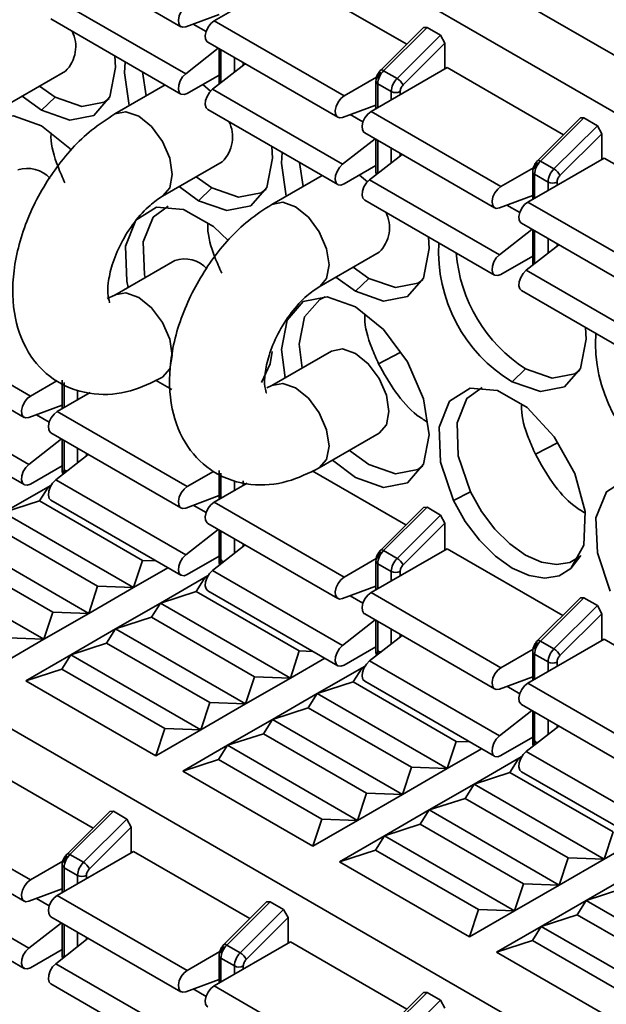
# Model space of a CAD drawing. Header units: millimetres. Extents: x 0 to 420, y 0 to 297.
# Tile 66 of 119: x 277.84 to 282.47, y 121.31 to 129.08. Entities that reach past the tile are written whole.
import ezdxf

# ---------------------------------------------------------------- set-up
doc = ezdxf.new("R2010")
doc.units = ezdxf.units.MM

msp = doc.modelspace()

# ---------------------------------------------------------------- linework, layer by layer
at = {"color": 7, "linetype": 'Continuous', "lineweight": 35}
for p, q in [((273.5455, 133.5367), (286.0636, 126.3102)), ((278.0917, 129.6129), (279.117, 129.021)), ((279.9802, 129.4138), (279.3791, 129.0668)), ((279.9802, 129.4138), (280.8986, 128.8836)), ((282.6318, 128.7403), (281.6065, 129.3322)), ((279.1546, 128.6501), (278.1293, 129.242)), ((278.0917, 129.0822), (279.117, 128.4903)), ((279.4175, 129.1179), (279.1546, 129.0201)), ((279.3791, 129.0668), (280.4044, 128.4749)), ((281.0306, 129.0153), (280.6929, 128.6784)), ((281.0585, 129.016), (280.7161, 128.6744)), ((281.0306, 129.0153), (281.0585, 129.016)), ((281.0585, 129.016), (281.1646, 128.9547)), ((279.3291, 128.8986), (280.3544, 128.3067)), ((281.1646, 128.9547), (280.8222, 128.6132)), ((281.1646, 128.9547), (281.1999, 128.8909)), ((279.1546, 128.6501), (279.4114, 128.8511)), ((279.4175, 128.8475), (279.4175, 128.5934)), ((280.8696, 128.5614), (281.1999, 128.8909)), ((281.1999, 128.8909), (281.1999, 128.6892)), ((277.7337, 128.398), (278.2054, 128.6704)), ((278.8142, 128.6651), (278.8433, 128.4759)), ((279.3668, 128.5277), (279.6235, 128.7286)), ((281.2176, 128.6994), (280.6166, 128.3525)), ((280.7161, 128.6744), (280.8222, 128.6132)), ((281.2176, 128.6994), (282.136, 128.1692)), ((279.4175, 128.6398), (279.167, 128.4952)), ((280.4044, 128.4749), (280.6607, 128.6229)), ((280.6549, 128.5912), (280.6549, 128.3746)), ((278.0004, 128.552), (278.124, 128.4644)), ((278.9926, 128.5621), (278.5961, 128.3332)), ((279.3501, 128.5121), (279.2886, 128.5654)), ((279.3668, 128.5277), (280.3921, 127.9358)), ((280.6696, 128.5708), (280.7757, 128.5096)), ((278.0179, 128.3623), (277.8652, 128.474)), ((278.124, 128.4644), (278.0179, 128.3623)), ((279.3291, 128.3678), (280.3544, 127.7759)), ((280.6549, 128.4035), (280.3921, 128.3057)), ((280.6166, 128.3525), (281.6419, 127.7606)), ((282.2681, 128.301), (281.9303, 127.9641)), ((282.2959, 128.3016), (281.9536, 127.9601)), ((282.2681, 128.301), (282.2959, 128.3016)), ((282.2959, 128.3016), (282.402, 128.2404)), ((282.402, 128.2404), (282.0596, 127.8988)), ((282.402, 128.2404), (282.4374, 128.1765)), ((280.3921, 127.9358), (280.6488, 128.1367)), ((280.5666, 128.1842), (281.5919, 127.5923)), ((280.6549, 128.1332), (280.6549, 127.879)), ((282.1071, 127.847), (282.4374, 128.1765)), ((282.4374, 128.1765), (282.4374, 127.9749)), ((280.6042, 127.8133), (280.861, 128.0142)), ((282.455, 127.9851), (281.854, 127.6381)), ((282.455, 127.9851), (283.3734, 127.4549)), ((278.9711, 127.6837), (279.4429, 127.956)), ((280.0517, 127.9507), (280.0807, 127.7615)), ((280.6549, 127.9255), (280.4044, 127.7809)), ((281.6419, 127.7606), (281.8981, 127.9085)), ((281.9536, 127.9601), (282.0596, 127.8988)), ((279.2379, 127.8377), (279.3614, 127.75)), ((280.23, 127.8477), (279.8336, 127.6188)), ((280.5875, 127.7977), (280.526, 127.851)), ((281.6295, 127.2214), (280.6042, 127.8133)), ((281.8924, 127.8769), (281.8924, 127.6603)), ((281.907, 127.8565), (282.0131, 127.7952)), ((279.2554, 127.648), (279.1027, 127.7596)), ((279.3614, 127.75), (279.2554, 127.648)), ((282.0131, 127.7952), (282.0131, 127.7299)), ((282.0838, 127.7708), (282.0838, 127.7952)), ((280.5666, 127.6534), (281.5919, 127.0616)), ((281.8924, 127.6892), (281.6295, 127.5914)), ((281.854, 127.6381), (282.8793, 127.0462)), ((281.6295, 127.2214), (281.8863, 127.4223)), ((281.804, 127.4698), (282.8293, 126.8779)), ((281.8924, 127.4188), (281.8924, 127.1647)), ((282.0131, 127.3491), (282.0131, 127.2331)), ((281.8416, 127.0989), (282.0984, 127.2999)), ((282.0838, 127.2885), (282.0838, 127.3083)), ((280.2085, 126.9693), (280.6803, 127.2416)), ((281.8924, 127.2111), (281.6419, 127.0665)), ((279.0679, 127.1766), (278.5961, 126.9042)), ((280.4753, 127.1233), (280.5989, 127.0357)), ((280.4928, 126.9336), (280.3401, 127.0452)), ((280.4928, 126.9336), (280.5989, 127.0357)), ((282.8669, 126.5071), (281.8416, 127.0989)), ((278.5961, 126.9042), (278.5356, 126.8763)), ((281.804, 126.9391), (282.8293, 126.3472)), ((276.9042, 126.6986), (277.9296, 126.1067)), ((276.8543, 126.5304), (277.8796, 125.9385)), ((280.3053, 126.4622), (279.8336, 126.1899)), ((280.8471, 126.451), (280.676, 126.362)), ((281.8363, 126.3213), (281.7303, 126.2192)), ((277.9296, 126.1067), (278.1369, 126.2264)), ((278.1801, 126.2331), (278.1801, 126.0064)), ((278.9156, 126.2314), (279.044, 126.1573)), ((279.8336, 126.1899), (279.795, 126.1721)), ((277.9172, 125.5676), (276.8919, 126.1595)), ((278.4014, 126.1342), (278.1417, 125.9843)), ((277.9172, 125.9375), (278.1801, 126.0353)), ((276.8543, 125.9996), (277.8796, 125.4077)), ((278.1417, 125.9843), (279.167, 125.3924)), ((273.5455, 125.9225), (286.0636, 118.6959)), ((278.0917, 125.816), (279.117, 125.2241)), ((280.2085, 125.5404), (280.6803, 125.8127)), ((278.174, 125.7685), (277.9172, 125.5676)), ((278.1801, 125.765), (278.1801, 125.5208)), ((282.0872, 125.7381), (281.9135, 125.6476)), ((278.3861, 125.646), (278.1293, 125.4451)), ((280.4472, 125.6781), (280.5989, 125.5659)), ((278.1801, 125.5573), (277.9296, 125.4127)), ((278.177, 125.5555), (278.1801, 125.5537)), ((280.4928, 125.4638), (280.3128, 125.6006)), ((279.3743, 125.512), (279.167, 125.3924)), ((279.4175, 125.5187), (279.4175, 125.2921)), ((280.1531, 125.5171), (280.8922, 125.0904)), ((278.071, 125.3918), (278.0945, 125.4054)), ((279.1546, 124.8532), (278.1293, 125.4451)), ((279.6389, 125.4199), (279.3791, 125.2699)), ((277.7174, 125.1877), (278.071, 125.3918)), ((278.0003, 125.2796), (278.071, 125.3918)), ((278.071, 125.3918), (278.0902, 125.398)), ((278.071, 125.3918), (278.0835, 125.3846)), ((279.1546, 125.2232), (279.4175, 125.321)), ((281.4008, 125.3516), (281.2666, 125.2819)), ((277.7174, 125.1877), (278.0003, 125.2796)), ((278.0003, 125.2796), (278.8134, 124.8101)), ((278.0917, 125.2852), (279.117, 124.6934)), ((279.3791, 125.2699), (280.4044, 124.678)), ((277.7174, 125.1877), (278.7427, 124.5958)), ((281.0306, 125.2285), (280.6929, 124.8916)), ((281.0585, 125.2291), (280.7161, 124.8875)), ((281.1646, 125.1679), (280.8222, 124.8263)), ((281.0306, 125.2285), (281.0585, 125.2291)), ((281.0585, 125.2291), (281.1646, 125.1679)), ((281.1646, 125.1679), (281.1999, 125.104)), ((279.3291, 125.1016), (280.3544, 124.5097)), ((280.8696, 124.7745), (281.1999, 125.104)), ((281.1999, 125.104), (281.1999, 124.8923)), ((277.6467, 125.0755), (278.4599, 124.606)), ((279.4114, 125.0541), (279.1546, 124.8532)), ((279.4175, 125.0506), (279.4175, 124.8065)), ((277.3639, 124.9836), (278.3892, 124.3917)), ((277.2932, 124.8714), (278.1063, 124.4019)), ((279.6235, 124.9317), (279.3668, 124.7307)), ((281.2176, 124.9025), (280.6166, 124.5555)), ((280.7161, 124.8875), (280.8222, 124.8263)), ((281.2176, 124.9025), (282.1296, 124.376)), ((278.0356, 124.1876), (277.0103, 124.7795)), ((278.8134, 124.8101), (278.7427, 124.5958)), ((278.9215, 124.8062), (278.8134, 124.8101)), ((279.167, 124.6983), (279.4175, 124.8429)), ((279.4144, 124.8411), (279.4175, 124.8394)), ((280.4044, 124.678), (280.6573, 124.824)), ((280.6549, 124.8044), (280.6549, 124.5777)), ((280.6696, 124.7839), (280.7757, 124.7227)), ((282.2718, 124.8488), (282.1939, 124.7466)), ((279.0143, 124.7526), (278.7427, 124.5958)), ((280.3921, 124.1389), (279.3668, 124.7307)), ((278.9549, 124.4733), (279.3084, 124.6774)), ((279.2377, 124.5652), (279.3084, 124.6774)), ((279.3084, 124.6774), (279.3319, 124.691)), ((279.3084, 124.6774), (279.3276, 124.6837)), ((279.3084, 124.6774), (279.3209, 124.6702)), ((278.4599, 124.606), (278.3892, 124.3917)), ((278.7427, 124.5958), (278.3892, 124.3917)), ((278.7427, 124.5958), (278.4599, 124.606)), ((278.9549, 124.4733), (279.2377, 124.5652)), ((279.2377, 124.5652), (280.0509, 124.0958)), ((279.3291, 124.5709), (280.3544, 123.979)), ((280.3921, 124.5088), (280.6549, 124.6066)), ((280.6166, 124.5555), (281.6419, 123.9636)), ((278.6013, 124.2692), (278.9549, 124.4733)), ((278.8841, 124.3611), (278.9549, 124.4733)), ((278.9549, 124.4733), (279.9802, 123.8815)), ((282.2681, 124.5141), (281.9303, 124.1772)), ((282.2959, 124.5147), (281.9536, 124.1732)), ((282.2681, 124.5141), (282.2959, 124.5147)), ((282.2959, 124.5147), (282.402, 124.4535)), ((278.1063, 124.4019), (278.0356, 124.1876)), ((278.3892, 124.3917), (278.0356, 124.1876)), ((278.3892, 124.3917), (278.1063, 124.4019)), ((282.402, 124.4535), (282.0596, 124.1119)), ((282.1071, 124.0602), (282.4374, 124.3896)), ((282.402, 124.4535), (282.4374, 124.3896)), ((282.4374, 124.3896), (282.4374, 124.178)), ((278.6013, 124.2692), (278.8841, 124.3611)), ((278.8841, 124.3611), (279.6973, 123.8917)), ((280.6488, 124.3398), (280.3921, 124.1389)), ((280.5666, 124.3873), (281.5919, 123.7954)), ((280.6549, 124.3363), (280.6549, 124.0921)), ((278.2478, 124.0651), (278.6013, 124.2692)), ((278.5306, 124.157), (278.6013, 124.2692)), ((279.6266, 123.6773), (278.6013, 124.2692)), ((278.0356, 124.1876), (277.6821, 123.9835)), ((278.0356, 124.1876), (277.7528, 124.1978)), ((278.2478, 124.0651), (278.5306, 124.157)), ((279.3438, 123.6876), (278.5306, 124.157)), ((280.861, 124.2173), (280.6042, 124.0164)), ((282.455, 124.1882), (281.854, 123.8412)), ((281.9536, 124.1732), (282.0596, 124.1119)), ((282.455, 124.1882), (283.3671, 123.6617)), ((280.0509, 124.0958), (279.9802, 123.8815)), ((280.1589, 124.0919), (280.0509, 124.0958)), ((280.6549, 124.1286), (280.4044, 123.9839)), ((280.6519, 124.1268), (280.6549, 124.125)), ((281.6419, 123.9636), (281.8947, 124.1096)), ((281.8924, 124.09), (281.8924, 123.8633)), ((277.8942, 123.861), (278.2478, 124.0651)), ((278.177, 123.9529), (278.2478, 124.0651)), ((279.2731, 123.4732), (278.2478, 124.0651)), ((280.2518, 124.0383), (279.9802, 123.8815)), ((281.6295, 123.4245), (280.6042, 124.0164)), ((281.907, 124.0696), (282.0131, 124.0084)), ((282.0131, 124.0084), (282.0131, 123.933)), ((282.0838, 123.9739), (282.0838, 124.0084)), ((277.8942, 123.861), (278.177, 123.9529)), ((278.177, 123.9529), (278.9902, 123.4835)), ((280.1923, 123.759), (280.5458, 123.9631)), ((280.4751, 123.8508), (280.5458, 123.9631)), ((280.5458, 123.9631), (280.5693, 123.9767)), ((280.5458, 123.9631), (280.565, 123.9693)), ((280.5458, 123.9631), (280.5583, 123.9559)), ((278.9195, 123.2691), (277.8942, 123.861)), ((279.6973, 123.8917), (279.6266, 123.6773)), ((279.9802, 123.8815), (279.6266, 123.6773)), ((279.9802, 123.8815), (279.6973, 123.8917)), ((280.1923, 123.759), (280.4751, 123.8508)), ((280.4751, 123.8508), (281.2883, 123.3814)), ((280.5666, 123.8565), (281.5919, 123.2646)), ((281.6295, 123.7945), (281.8924, 123.8923)), ((281.854, 123.8412), (282.8793, 123.2493)), ((279.8387, 123.5549), (280.1923, 123.759)), ((280.1216, 123.6467), (280.1923, 123.759)), ((280.1923, 123.759), (281.2176, 123.1671)), ((279.3438, 123.6876), (279.2731, 123.4732)), ((279.6266, 123.6773), (279.2731, 123.4732)), ((279.6266, 123.6773), (279.3438, 123.6876)), ((279.8387, 123.5549), (280.1216, 123.6467)), ((280.1216, 123.6467), (280.9348, 123.1773)), ((281.8863, 123.6254), (281.6295, 123.4245)), ((281.804, 123.6729), (282.8293, 123.081)), ((281.8924, 123.6219), (281.8924, 123.3778)), ((279.4852, 123.3508), (279.8387, 123.5549)), ((279.768, 123.4426), (279.8387, 123.5549)), ((279.8387, 123.5549), (280.864, 122.963)), ((282.0131, 123.5522), (282.0131, 123.4362)), ((278.9902, 123.4835), (278.9195, 123.2691)), ((279.2731, 123.4732), (278.9195, 123.2691)), ((279.2731, 123.4732), (278.9902, 123.4835)), ((282.0984, 123.503), (281.8416, 123.302)), ((282.0838, 123.4915), (282.0838, 123.5114)), ((279.4852, 123.3508), (279.768, 123.4426)), ((279.768, 123.4426), (280.5812, 122.9732)), ((281.2883, 123.3814), (281.2176, 123.1671)), ((281.3963, 123.3775), (281.2883, 123.3814)), ((281.8924, 123.4142), (281.6419, 123.2696)), ((281.8893, 123.4124), (281.8924, 123.4106)), ((279.1316, 123.1467), (279.4852, 123.3508)), ((279.4145, 123.2385), (279.4852, 123.3508)), ((280.5105, 122.7589), (279.4852, 123.3508)), ((281.4892, 123.3239), (281.2176, 123.1671)), ((282.8669, 122.7101), (281.8416, 123.302)), ((277.5053, 123.2283), (278.4237, 122.6981)), ((279.1316, 123.1467), (279.4145, 123.2385)), ((279.4145, 123.2385), (280.2277, 122.7691)), ((281.4297, 123.0446), (281.7833, 123.2487)), ((281.7126, 123.1365), (281.7833, 123.2487)), ((281.7833, 123.2487), (281.8068, 123.2623)), ((281.7833, 123.2487), (281.8025, 123.255)), ((281.7833, 123.2487), (281.7958, 123.2415)), ((280.1569, 122.5548), (279.1316, 123.1467)), ((280.9348, 123.1773), (280.864, 122.963)), ((281.2176, 123.1671), (280.864, 122.963)), ((281.2176, 123.1671), (280.9348, 123.1773)), ((281.4297, 123.0446), (281.7126, 123.1365)), ((281.7126, 123.1365), (282.5257, 122.6671)), ((281.804, 123.1422), (282.8293, 122.5503)), ((281.0762, 122.8405), (281.4297, 123.0446)), ((281.359, 122.9324), (281.4297, 123.0446)), ((282.455, 122.4527), (281.4297, 123.0446)), ((280.5812, 122.9732), (280.5105, 122.7589)), ((280.864, 122.963), (280.5105, 122.7589)), ((280.864, 122.963), (280.5812, 122.9732)), ((281.0762, 122.8405), (281.359, 122.9324)), ((282.1722, 122.463), (281.359, 122.9324)), ((276.9042, 122.8813), (277.9296, 122.2894)), ((280.7226, 122.6364), (281.0762, 122.8405)), ((281.0055, 122.7283), (281.0762, 122.8405)), ((282.1015, 122.2486), (281.0762, 122.8405)), ((278.5558, 122.8298), (278.218, 122.4929)), ((278.5836, 122.8304), (278.2412, 122.4889)), ((278.3473, 122.4277), (278.6897, 122.7692)), ((278.5558, 122.8298), (278.5836, 122.8304)), ((278.5836, 122.8304), (278.6897, 122.7692)), ((278.6897, 122.7692), (278.7251, 122.7054)), ((280.2277, 122.7691), (280.1569, 122.5548)), ((280.5105, 122.7589), (280.1569, 122.5548)), ((280.5105, 122.7589), (280.2277, 122.7691)), ((276.8543, 122.713), (277.8796, 122.1211)), ((278.3948, 122.3759), (278.7251, 122.7054)), ((278.7251, 122.7054), (278.7251, 122.5037)), ((280.7226, 122.6364), (281.0055, 122.7283)), ((281.8186, 122.2588), (281.0055, 122.7283)), ((280.3691, 122.4323), (280.7226, 122.6364)), ((280.6519, 122.5242), (280.7226, 122.6364)), ((281.7479, 122.0445), (280.7226, 122.6364)), ((282.5257, 122.6671), (282.455, 122.4527)), ((282.7267, 122.6095), (282.455, 122.4527)), ((280.3691, 122.4323), (280.6519, 122.5242)), ((280.6519, 122.5242), (281.4651, 122.0547)), ((278.7427, 122.5139), (278.1417, 122.1669)), ((278.2412, 122.4889), (278.3473, 122.4277)), ((278.7427, 122.5139), (279.6611, 121.9837)), ((282.1722, 122.463), (282.1015, 122.2486)), ((282.455, 122.4527), (282.1015, 122.2486)), ((282.455, 122.4527), (282.1722, 122.463)), ((277.9296, 122.2894), (278.1858, 122.4373)), ((278.1801, 122.4057), (278.1801, 122.1891)), ((278.1947, 122.3853), (278.3008, 122.3241)), ((281.3944, 121.8404), (280.3691, 122.4323)), ((276.8919, 122.3421), (277.9172, 121.7502)), ((282.3136, 122.1262), (282.6672, 122.3303)), ((278.1801, 122.218), (277.9172, 122.1202)), ((281.8186, 122.2588), (281.7479, 122.0445)), ((282.1015, 122.2486), (281.7479, 122.0445)), ((282.1015, 122.2486), (281.8186, 122.2588)), ((282.3136, 122.1262), (282.5965, 122.218)), ((276.8543, 122.1823), (277.8796, 121.5904)), ((278.1417, 122.1669), (279.167, 121.575)), ((279.7932, 122.1155), (279.4555, 121.7785)), ((279.8211, 122.1161), (279.4787, 121.7745)), ((279.7932, 122.1155), (279.8211, 122.1161)), ((279.8211, 122.1161), (279.9271, 122.0549)), ((281.9601, 121.9221), (282.3136, 122.1262)), ((282.2429, 122.0139), (282.3136, 122.1262)), ((283.3389, 121.5343), (282.3136, 122.1262)), ((278.0917, 121.9987), (279.117, 121.4068)), ((279.9271, 122.0549), (279.5847, 121.7133)), ((279.6322, 121.6615), (279.9625, 121.991)), ((279.9271, 122.0549), (279.9625, 121.991)), ((279.9625, 121.991), (279.9625, 121.7893)), ((281.4651, 122.0547), (281.3944, 121.8404)), ((281.7479, 122.0445), (281.3944, 121.8404)), ((281.7479, 122.0445), (281.4651, 122.0547)), ((281.9601, 121.9221), (282.2429, 122.0139)), ((283.0561, 121.5445), (282.2429, 122.0139)), ((277.9172, 121.7502), (278.174, 121.9512)), ((278.1801, 121.9476), (278.1801, 121.6935)), ((281.6065, 121.718), (281.9601, 121.9221)), ((281.8894, 121.8098), (281.9601, 121.9221)), ((282.9854, 121.3302), (281.9601, 121.9221)), ((278.1293, 121.6278), (278.3861, 121.8287)), ((279.9802, 121.7995), (279.3791, 121.4526)), ((279.4787, 121.7745), (279.5847, 121.7133)), ((279.9802, 121.7995), (280.8986, 121.2694)), ((281.6065, 121.718), (281.8894, 121.8098)), ((281.8894, 121.8098), (282.7025, 121.3404)), ((278.1801, 121.74), (277.9296, 121.5953)), ((279.167, 121.575), (279.4233, 121.723)), ((279.4175, 121.6914), (279.4175, 121.4747)), ((279.4322, 121.6709), (279.5382, 121.6097)), ((282.6318, 121.1261), (281.6065, 121.718)), ((279.1546, 121.0359), (278.1293, 121.6278)), ((278.0917, 121.4679), (279.117, 120.876)), ((279.4175, 121.5037), (279.1546, 121.4058)), ((279.3791, 121.4526), (280.4044, 120.8607)), ((281.0306, 121.4011), (280.6929, 121.0642)), ((281.0585, 121.4017), (280.7161, 121.0602)), ((281.0306, 121.4011), (281.0585, 121.4017)), ((281.0585, 121.4017), (281.1646, 121.3405)), ((281.1646, 121.3405), (280.8222, 120.9989)), ((281.1646, 121.3405), (281.1999, 121.2766))]:
    msp.add_line(p, q, dxfattribs=at)
at = {"color": 8, "linetype": 'Continuous', "lineweight": 35}
for p, q in [((279.3155, 128.9839), (279.2143, 129.0423)), ((279.4322, 128.5788), (279.4322, 128.8391)), ((279.5382, 128.7778), (279.5382, 128.6618)), ((279.6089, 128.7172), (279.6089, 128.737)), ((280.6696, 128.3831), (280.6696, 128.5708)), ((280.7757, 128.5096), (280.7757, 128.4443)), ((280.8464, 128.4851), (280.8464, 128.5096)), ((280.5529, 128.2696), (280.4518, 128.3279)), ((280.6696, 127.8645), (280.6696, 128.1247)), ((280.7757, 128.0635), (280.7757, 127.9475)), ((280.8464, 128.0028), (280.8464, 128.0227)), ((281.907, 127.6687), (281.907, 127.8565)), ((281.7903, 127.5552), (281.6892, 127.6136)), ((281.907, 127.1501), (281.907, 127.4104)), ((278.1947, 126.0149), (278.1947, 126.2127)), ((278.3008, 126.1514), (278.3008, 126.0761)), ((278.078, 125.9014), (277.9769, 125.9598)), ((278.1947, 125.5004), (278.1947, 125.7565)), ((278.3008, 125.6953), (278.3008, 125.5793)), ((278.3715, 125.6346), (278.3715, 125.6545)), ((278.1978, 125.4987), (278.1947, 125.5004)), ((278.1948, 125.4964), (278.1947, 125.5004)), ((279.4322, 125.3005), (279.4322, 125.4983)), ((279.5382, 125.4371), (279.5382, 125.3617)), ((279.6089, 125.4026), (279.6089, 125.4371)), ((279.3155, 125.187), (279.2143, 125.2454)), ((279.4322, 124.7861), (279.4322, 125.0422)), ((279.5382, 124.9809), (279.5382, 124.8649)), ((279.6089, 124.9203), (279.6089, 124.9401)), ((279.4352, 124.7843), (279.4322, 124.7861)), ((279.4322, 124.782), (279.4322, 124.7861)), ((280.6696, 124.5862), (280.6696, 124.7839)), ((280.7757, 124.7227), (280.7757, 124.6474)), ((280.8464, 124.6882), (280.8464, 124.7227)), ((280.5529, 124.4727), (280.4518, 124.531)), ((280.6696, 124.0717), (280.6696, 124.3278)), ((280.7757, 124.2666), (280.7757, 124.1506)), ((280.8464, 124.2059), (280.8464, 124.2258)), ((280.6726, 124.07), (280.6696, 124.0717)), ((280.6697, 124.0676), (280.6696, 124.0717)), ((281.907, 123.8718), (281.907, 124.0696)), ((281.7903, 123.7583), (281.6892, 123.8167)), ((281.907, 123.3574), (281.907, 123.6134)), ((281.9101, 123.3556), (281.907, 123.3574)), ((281.907, 123.3574), (281.9071, 123.3533)), ((278.1947, 122.1975), (278.1947, 122.3853)), ((278.3008, 122.3241), (278.3008, 122.2588)), ((278.3715, 122.2996), (278.3715, 122.3241)), ((278.078, 122.084), (277.9769, 122.1424)), ((278.1947, 121.679), (278.1947, 121.9392)), ((278.3008, 121.878), (278.3008, 121.762)), ((278.3715, 121.8173), (278.3715, 121.8371)), ((279.4322, 121.4832), (279.4322, 121.6709)), ((279.5382, 121.6097), (279.5382, 121.5444)), ((279.6089, 121.5852), (279.6089, 121.6097)), ((279.3155, 121.3697), (279.2143, 121.4281))]:
    msp.add_line(p, q, dxfattribs=at)
at = {"color": 7, "linetype": 'Continuous', "lineweight": 35, "flags": 128}
for points in [[(279.1546, 129.0201), (279.1302, 129.0166), (279.1109, 129.0256), (279.0991, 129.0456), (279.0966, 129.0741), (279.1036, 129.1072), (279.1192, 129.1403), (279.1414, 129.1689), (279.167, 129.1893)], [(279.3291, 128.8986), (279.323, 128.9031), (279.3112, 128.9232), (279.3087, 128.9517), (279.3157, 128.9847), (279.3314, 129.0178), (279.3535, 129.0465), (279.3791, 129.0668)], [(278.5962, 128.7909), (278.6013, 128.6992), (278.5569, 128.467), (278.4304, 128.3215), (278.2412, 128.2847), (278.0179, 128.3623)], [(278.7096, 128.3987), (278.672, 128.6584), (278.6771, 128.7442)], [(279.167, 128.4952), (279.1414, 128.486), (279.1192, 128.4891), (279.1036, 128.5041), (279.0966, 128.529), (279.0991, 128.5605), (279.1109, 128.5941), (279.1302, 128.6254), (279.1546, 128.6501)], [(279.3291, 128.3678), (279.3157, 128.3817), (279.3087, 128.4066), (279.3112, 128.438), (279.323, 128.4716), (279.3424, 128.5029), (279.3668, 128.5277)], [(278.124, 128.4644), (278.3337, 128.3915), (278.5115, 128.426), (278.5505, 128.4536)], [(280.3921, 128.3057), (280.3677, 128.3023), (280.3483, 128.3112), (280.3365, 128.3313), (280.334, 128.3598), (280.341, 128.3928), (280.3567, 128.4259), (280.3788, 128.4546), (280.4044, 128.4749)], [(280.5666, 128.1842), (280.5604, 128.1888), (280.5487, 128.2088), (280.5461, 128.2373), (280.5532, 128.2704), (280.5688, 128.3035), (280.5909, 128.3321), (280.6166, 128.3525)], [(277.463, 127.6788), (277.4346, 127.9029), (277.479, 128.1351), (277.6054, 128.2807), (277.7947, 128.3174), (278.0179, 128.2398), (278.2412, 128.0597), (278.2521, 128.048)], [(279.8337, 128.0765), (279.8387, 127.9848), (279.7943, 127.7527), (279.6679, 127.6071), (279.4786, 127.5704), (279.2554, 127.648)], [(279.9471, 127.6844), (279.9095, 127.944), (279.9145, 128.0299)], [(280.4044, 127.7809), (280.3788, 127.7716), (280.3567, 127.7747), (280.341, 127.7898), (280.334, 127.8147), (280.3365, 127.8461), (280.3483, 127.8797), (280.3677, 127.9111), (280.3921, 127.9358)], [(280.5666, 127.6534), (280.5532, 127.6673), (280.5461, 127.6922), (280.5487, 127.7236), (280.5604, 127.7573), (280.5798, 127.7886), (280.6042, 127.8133)], [(279.3614, 127.75), (279.5712, 127.6771), (279.7489, 127.7117), (279.788, 127.7393)], [(281.6295, 127.5914), (281.6051, 127.5879), (281.5857, 127.5969), (281.574, 127.6169), (281.5714, 127.6454), (281.5785, 127.6785), (281.5941, 127.7116), (281.6162, 127.7402), (281.6419, 127.7606)], [(278.7004, 126.9645), (278.6899, 127.0129), (278.6791, 127.2892), (278.7612, 127.4951), (278.923, 127.5973), (279.1383, 127.5794), (279.3725, 127.4442), (279.4895, 127.3337)], [(279.0174, 127.6042), (278.8972, 127.5174), (278.8201, 127.324), (278.8302, 127.0644), (278.8348, 127.042)], [(281.804, 127.4698), (281.7979, 127.4744), (281.7861, 127.4945), (281.7836, 127.523), (281.7906, 127.556), (281.8062, 127.5891), (281.8284, 127.6178), (281.854, 127.6381)], [(281.0711, 127.3622), (281.0762, 127.2705), (281.0318, 127.0383), (280.9053, 126.8928), (280.7161, 126.856), (280.4928, 126.9336)], [(281.6419, 127.0665), (281.6162, 127.0573), (281.5941, 127.0604), (281.5785, 127.0754), (281.5714, 127.1003), (281.574, 127.1317), (281.5857, 127.1654), (281.6051, 127.1967), (281.6295, 127.2214)], [(280.5989, 127.0357), (280.8086, 126.9628), (280.9864, 126.9973), (281.0254, 127.0249)], [(281.804, 126.9391), (281.7906, 126.9529), (281.7836, 126.9779), (281.7861, 127.0093), (281.7979, 127.0429), (281.8172, 127.0742), (281.8416, 127.0989)], [(279.9379, 126.2501), (279.9095, 126.4742), (279.9539, 126.7064), (280.0803, 126.8519), (280.2696, 126.8887), (280.4928, 126.8111), (280.7161, 126.631), (280.9053, 126.3757), (281.0318, 126.0841), (281.0762, 125.8007), (281.0318, 125.5685), (280.9053, 125.423), (280.7161, 125.3862), (280.4928, 125.4638), (280.4928, 125.4638)], [(280.2549, 126.8899), (280.2114, 126.8699), (280.0926, 126.7331), (280.0509, 126.5151), (280.0723, 126.3277)], [(282.3085, 126.6478), (282.3136, 126.5561), (282.2692, 126.324), (282.1428, 126.1784), (281.9535, 126.1416), (281.7303, 126.2192)], [(279.8366, 126.4587), (279.8209, 126.36), (279.7535, 126.2136)], [(280.3053, 126.4622), (280.3913, 126.4789), (280.4928, 126.4437), (280.5943, 126.3618), (280.6803, 126.2457), (280.7378, 126.1132), (280.758, 125.9844), (280.7378, 125.8789), (280.6803, 125.8127), (280.6803, 125.8127)], [(281.8363, 126.3213), (282.046, 126.2484), (282.2238, 126.2829), (282.2629, 126.3106)], [(281.4923, 126.1755), (281.3721, 126.0886), (281.295, 125.8952), (281.3051, 125.6356), (281.4008, 125.3516)], [(277.9296, 126.1067), (277.9039, 126.0864), (277.8818, 126.0577), (277.8662, 126.0246), (277.8591, 125.9916), (277.8617, 125.9631), (277.8734, 125.943), (277.8928, 125.9341), (277.9172, 125.9375)], [(281.2666, 125.2819), (281.1647, 125.5842), (281.154, 125.8605), (281.2361, 126.0664), (281.3978, 126.1686), (281.6132, 126.1506), (281.8473, 126.0154), (282.0627, 125.7848), (282.2244, 125.4959), (282.3065, 125.1952), (282.2958, 124.9313), (282.1939, 124.7466)], [(278.1417, 125.9843), (278.1161, 125.9639), (278.0939, 125.9353), (278.0783, 125.9022), (278.0712, 125.8691), (278.0738, 125.8406), (278.0855, 125.8206), (278.0917, 125.816)], [(277.9172, 125.5676), (277.8928, 125.5429), (277.8734, 125.5115), (277.8617, 125.4779), (277.8591, 125.4465), (277.8662, 125.4216), (277.8818, 125.4065), (277.9039, 125.4034), (277.9296, 125.4127)], [(280.5989, 125.5659), (280.8086, 125.493), (280.9864, 125.5275), (281.0254, 125.5551)], [(278.1293, 125.4451), (278.1049, 125.4204), (278.0855, 125.3891), (278.0738, 125.3554), (278.0712, 125.324), (278.0783, 125.2991), (278.0917, 125.2852)], [(282.5041, 124.5675), (282.4022, 124.8698), (282.3914, 125.1462), (282.4735, 125.352), (282.6353, 125.4542), (282.8506, 125.4363), (283.0848, 125.3011), (283.3001, 125.0704), (283.4618, 124.7815), (283.544, 124.4808), (283.5332, 124.2169), (283.4313, 124.0322)], [(279.167, 125.3924), (279.1414, 125.372), (279.1192, 125.3434), (279.1036, 125.3103), (279.0966, 125.2772), (279.0991, 125.2487), (279.1109, 125.2287), (279.1302, 125.2197), (279.1546, 125.2232)], [(281.4008, 125.3516), (281.488, 125.1969), (281.5934, 125.0573), (281.7116, 124.9401), (281.8363, 124.8515), (281.9611, 124.7961), (282.0792, 124.7769), (282.1847, 124.7947), (282.2629, 124.8408)], [(279.3791, 125.2699), (279.3535, 125.2496), (279.3314, 125.2209), (279.3157, 125.1878), (279.3087, 125.1548), (279.3112, 125.1263), (279.323, 125.1062), (279.3291, 125.1016)], [(282.1939, 124.7466), (282.1011, 124.689), (281.9889, 124.67), (281.863, 124.6905), (281.7303, 124.7495), (281.5975, 124.8438), (281.4717, 124.9686), (281.3594, 125.1172), (281.2666, 125.2819)], [(279.1546, 124.8532), (279.1302, 124.8285), (279.1109, 124.7972), (279.0991, 124.7635), (279.0966, 124.7321), (279.1036, 124.7072), (279.1192, 124.6922), (279.1414, 124.6891), (279.167, 124.6983)], [(279.3668, 124.7307), (279.3424, 124.706), (279.323, 124.6747), (279.3112, 124.6411), (279.3087, 124.6097), (279.3157, 124.5847), (279.3291, 124.5709)], [(280.4044, 124.678), (280.3788, 124.6577), (280.3567, 124.629), (280.341, 124.5959), (280.334, 124.5629), (280.3365, 124.5344), (280.3483, 124.5143), (280.3677, 124.5054), (280.3921, 124.5088)], [(280.6166, 124.5555), (280.5909, 124.5352), (280.5688, 124.5065), (280.5532, 124.4734), (280.5461, 124.4404), (280.5487, 124.4119), (280.5604, 124.3918), (280.5666, 124.3873)], [(280.3921, 124.1389), (280.3677, 124.1141), (280.3483, 124.0828), (280.3365, 124.0492), (280.334, 124.0178), (280.341, 123.9928), (280.3567, 123.9778), (280.3788, 123.9747), (280.4044, 123.9839)], [(280.6042, 124.0164), (280.5798, 123.9917), (280.5604, 123.9604), (280.5487, 123.9267), (280.5461, 123.8953), (280.5532, 123.8704), (280.5666, 123.8565)], [(281.6419, 123.9636), (281.6162, 123.9433), (281.5941, 123.9146), (281.5785, 123.8815), (281.5714, 123.8485), (281.574, 123.82), (281.5857, 123.7999), (281.6051, 123.791), (281.6295, 123.7945)], [(281.854, 123.8412), (281.8284, 123.8209), (281.8062, 123.7922), (281.7906, 123.7591), (281.7836, 123.726), (281.7861, 123.6975), (281.7979, 123.6775), (281.804, 123.6729)], [(281.6295, 123.4245), (281.6051, 123.3998), (281.5857, 123.3685), (281.574, 123.3348), (281.5714, 123.3034), (281.5785, 123.2785), (281.5941, 123.2635), (281.6162, 123.2603), (281.6419, 123.2696)], [(281.8416, 123.302), (281.8172, 123.2773), (281.7979, 123.246), (281.7861, 123.2124), (281.7836, 123.1809), (281.7906, 123.156), (281.804, 123.1422)], [(277.9172, 122.1202), (277.8928, 122.1168), (277.8734, 122.1257), (277.8617, 122.1458), (277.8591, 122.1742), (277.8662, 122.2073), (277.8818, 122.2404), (277.9039, 122.2691), (277.9296, 122.2894)], [(278.0917, 121.9987), (278.0855, 122.0032), (278.0738, 122.0233), (278.0712, 122.0518), (278.0783, 122.0848), (278.0939, 122.1179), (278.1161, 122.1466), (278.1417, 122.1669)], [(277.9296, 121.5953), (277.9039, 121.5861), (277.8818, 121.5892), (277.8662, 121.6042), (277.8591, 121.6291), (277.8617, 121.6606), (277.8734, 121.6942), (277.8928, 121.7255), (277.9172, 121.7502)], [(278.0917, 121.4679), (278.0783, 121.4818), (278.0712, 121.5067), (278.0738, 121.5381), (278.0855, 121.5718), (278.1049, 121.6031), (278.1293, 121.6278)], [(279.1546, 121.4058), (279.1302, 121.4024), (279.1109, 121.4113), (279.0991, 121.4314), (279.0966, 121.4599), (279.1036, 121.4929), (279.1192, 121.526), (279.1414, 121.5547), (279.167, 121.575)], [(279.3291, 121.2843), (279.323, 121.2889), (279.3112, 121.3089), (279.3087, 121.3374), (279.3157, 121.3705), (279.3314, 121.4036), (279.3535, 121.4322), (279.3791, 121.4526)]]:
    msp.add_lwpolyline(points, dxfattribs=at)
at = {"color": 8, "linetype": 'Continuous', "lineweight": 35, "flags": 128}
for points in [[(280.6929, 128.6784), (280.6947, 128.6797), (280.6985, 128.6805), (280.7035, 128.6798), (280.7095, 128.6778), (280.7161, 128.6744)], [(278.9746, 127.6857), (279.0286, 127.7498), (279.0488, 127.8553), (279.0286, 127.9842), (278.9711, 128.1167), (278.8851, 128.2327), (278.7836, 128.3146), (278.6821, 128.3499), (278.5961, 128.3332), (278.596, 128.3331)], [(281.9303, 127.9641), (281.9321, 127.9653), (281.936, 127.9661), (281.9409, 127.9655), (281.9469, 127.9634), (281.9536, 127.9601)], [(280.212, 126.9714), (280.266, 127.0355), (280.2862, 127.141), (280.266, 127.2698), (280.2086, 127.4023), (280.1225, 127.5184), (280.0211, 127.6003), (279.9196, 127.6355), (279.8336, 127.6188), (279.8334, 127.6188)], [(278.5962, 126.9043), (278.6821, 126.921), (278.7836, 126.8857), (278.8851, 126.8038), (278.9711, 126.6878), (279.0286, 126.5552), (279.0488, 126.4264), (279.0286, 126.3209), (278.9711, 126.2547), (278.971, 126.2546)], [(279.8336, 126.1899), (279.9196, 126.2066), (280.0211, 126.1713), (280.1225, 126.0894), (280.2086, 125.9734), (280.266, 125.8409), (280.2862, 125.712), (280.266, 125.6065), (280.2086, 125.5404), (280.2084, 125.5403)], [(280.6929, 124.8916), (280.6947, 124.8928), (280.6985, 124.8936), (280.7035, 124.893), (280.7095, 124.8909), (280.7161, 124.8875)], [(281.9303, 124.1772), (281.9321, 124.1784), (281.936, 124.1792), (281.9409, 124.1786), (281.9469, 124.1766), (281.9536, 124.1732)], [(278.218, 122.4929), (278.2198, 122.4941), (278.2236, 122.4949), (278.2286, 122.4943), (278.2346, 122.4923), (278.2412, 122.4889)], [(279.4555, 121.7785), (279.4572, 121.7798), (279.4611, 121.7806), (279.4661, 121.78), (279.472, 121.7779), (279.4787, 121.7745)]]:
    msp.add_lwpolyline(points, dxfattribs=at)
at = {"color": 7, "linetype": 'Continuous', "lineweight": 35}
for centre, radius, start, end in [((278.0159, 128.8643), 0.2711, 314.34003, 26.68696), ((280.8257, 128.5629), 0.1564, 134.51931, 177.10696), ((280.9318, 128.5017), 0.1564, 134.51931, 177.10696), ((280.7609, 128.5094), 0.1206, 25.55398, 59.43026), ((280.811, 128.5778), 0.0769, 242.61186, 297.38753), ((279.2525, 128.1504), 0.2721, 314.39981, 27.05619), ((277.907, 127.6658), 0.2378, 41.81126, 108.78717), ((282.0632, 127.8486), 0.1564, 134.51931, 177.10696), ((282.1692, 127.7874), 0.1564, 134.51931, 177.10696), ((281.9983, 127.795), 0.1206, 25.55398, 59.43026), ((282.0485, 127.8635), 0.0769, 242.61186, 297.38753), ((280.4899, 127.436), 0.2721, 314.39981, 27.05619), ((282.3464, 127.2449), 1.1965, 176.61644, 239.00681), ((279.1445, 126.9515), 0.2378, 41.81126, 108.78717), ((282.4842, 127.3299), 1.1987, 184.47545, 237.28624), ((283.5838, 126.5305), 1.1965, 176.61644, 239.00681), ((280.8257, 124.7761), 0.1563, 134.51921, 177.10706), ((280.9318, 124.7148), 0.1563, 134.51921, 177.10706), ((280.7609, 124.7225), 0.1205, 25.55359, 59.43107), ((280.811, 124.791), 0.0769, 242.61186, 297.38753), ((282.0632, 124.0617), 0.1563, 134.51921, 177.10706), ((282.1692, 124.0005), 0.1563, 134.51921, 177.10706), ((281.9983, 124.0082), 0.1205, 25.55359, 59.43107), ((282.0485, 124.0766), 0.0769, 242.61186, 297.38753), ((278.3509, 122.3774), 0.1563, 134.5191, 177.10686), ((278.4569, 122.3162), 0.1563, 134.5191, 177.10686), ((278.286, 122.3239), 0.1205, 25.55359, 59.43107), ((278.3361, 122.3923), 0.0769, 242.61186, 297.38753), ((278.634, 121.7737), 1.1965, 176.61644, 239.0068), ((278.7719, 121.8587), 1.1987, 184.47545, 237.2862), ((279.5883, 121.6631), 0.1563, 134.5191, 177.10686), ((279.6944, 121.6018), 0.1563, 134.5191, 177.10686), ((279.5234, 121.6095), 0.1205, 25.55359, 59.43107), ((279.5736, 121.678), 0.0769, 242.61186, 297.38753)]:
    msp.add_arc(centre, radius, start, end, dxfattribs=at)
at = {"color": 8, "linetype": 'Continuous', "lineweight": 35}
for centre, radius, start, end in [((279.4409, 128.5953), 0.0235, 184.71355, 236.7845), ((280.678, 128.5923), 0.023, 182.60668, 248.69054), ((280.6784, 127.8809), 0.0235, 184.71355, 236.7845), ((281.9154, 127.8779), 0.023, 182.60668, 248.69054), ((281.9158, 127.1666), 0.0235, 184.71355, 236.7845), ((278.2051, 125.5233), 0.0251, 185.69351, 245.62334), ((279.4425, 124.809), 0.0251, 185.69351, 245.62334), ((280.678, 124.8054), 0.023, 182.60668, 248.69054), ((280.68, 124.0946), 0.0251, 185.69351, 245.62334), ((281.9174, 124.0925), 0.0251, 185.69652, 245.62788), ((281.9174, 123.3803), 0.0251, 185.69351, 245.62334), ((278.2051, 122.4082), 0.0251, 185.69652, 245.62788), ((278.2035, 121.6954), 0.0235, 184.71355, 236.7845), ((279.4425, 121.6938), 0.0251, 185.69652, 245.62788)]:
    msp.add_arc(centre, radius, start, end, dxfattribs=at)
at = {"color": 7, "linetype": 'Continuous', "lineweight": 35}
for points, knots in [([(280.6936, 128.679), (280.6883, 128.6731), (280.6775, 128.661), (280.665, 128.638), (280.6565, 128.6136), (280.6555, 128.5986), (280.6549, 128.5912)], [0, 0, 0, 0, 0.241216, 0.49615, 0.75308, 1, 1, 1, 1]), ([(280.6929, 128.6634), (280.6896, 128.6598), (280.683, 128.6525), (280.6756, 128.6389), (280.6705, 128.6247), (280.6699, 128.616), (280.6696, 128.6117)], [0, 0, 0, 0, 0.248589, 0.499995, 0.748809, 1, 1, 1, 1]), ([(279.4175, 128.5934), (279.4177, 128.5872), (279.4179, 128.5792), (279.4206, 128.572), (279.4213, 128.5703)], [0, 0, 0, 0, 0.7668803, 1, 1, 1, 1]), ([(280.8464, 128.5096), (280.8467, 128.5139), (280.8473, 128.5226), (280.8524, 128.5367), (280.8597, 128.5504), (280.8663, 128.5577), (280.8696, 128.5614)], [0, 0, 0, 0, 0.24821, 0.499723, 0.748436, 1, 1, 1, 1]), ([(278.5961, 128.3332), (278.5338, 128.2926), (278.3603, 128.1795), (278.1114, 127.9034), (277.8927, 127.5125), (277.7812, 127.101), (277.7887, 126.7264), (277.9095, 126.4192), (278.1345, 126.1983), (278.4237, 126.1047), (278.7151, 126.1294), (278.888, 126.2141), (278.9711, 126.2547)], [0, 0, 0, 0, 0.065898, 0.183317, 0.30114, 0.421342, 0.534162, 0.635872, 0.728015, 0.825085, 0.916, 1, 1, 1, 1]), ([(278.0928, 128.1835), (278.0922, 128.1725), (278.0877, 128.0925), (278.1293, 127.9517), (278.1824, 127.8325), (278.2011, 127.7906)], [0, 0, 0, 0, 0.0936806, 0.6815927, 1, 1, 1, 1]), ([(281.931, 127.9647), (281.9258, 127.9588), (281.915, 127.9467), (281.9024, 127.9236), (281.894, 127.8993), (281.8929, 127.8842), (281.8924, 127.8769)], [0, 0, 0, 0, 0.241216, 0.49615, 0.75308, 1, 1, 1, 1]), ([(281.9303, 127.9491), (281.927, 127.9455), (281.9205, 127.9381), (281.9131, 127.9245), (281.9079, 127.9103), (281.9073, 127.9017), (281.907, 127.8973)], [0, 0, 0, 0, 0.248589, 0.499995, 0.748809, 1, 1, 1, 1]), ([(280.6549, 127.879), (280.6551, 127.8728), (280.6554, 127.8648), (280.6581, 127.8576), (280.6587, 127.8559)], [0, 0, 0, 0, 0.7668803, 1, 1, 1, 1]), ([(282.0838, 127.7952), (282.0841, 127.7996), (282.0847, 127.8082), (282.0898, 127.8224), (282.0972, 127.8361), (282.1038, 127.8434), (282.1071, 127.847)], [0, 0, 0, 0, 0.24821, 0.499723, 0.748436, 1, 1, 1, 1]), ([(278.548, 126.8497), (278.5503, 126.8474), (278.5586, 126.8394), (278.5372, 126.888), (278.5395, 126.9958), (278.5705, 127.145), (278.6406, 127.3152), (278.7459, 127.4825), (278.8684, 127.6156), (278.939, 127.6624), (278.9711, 127.6837)], [0, 0, 0, 0, 0.050934, 0.179842, 0.305457, 0.434798, 0.575816, 0.725028, 0.874871, 1, 1, 1, 1]), ([(279.8336, 127.6188), (279.7712, 127.5782), (279.5978, 127.4651), (279.3489, 127.1891), (279.1301, 126.7982), (279.0186, 126.3866), (279.0262, 126.012), (279.147, 125.7048), (279.372, 125.484), (279.6612, 125.3903), (279.9525, 125.4151), (280.1255, 125.4997), (280.2085, 125.5404)], [0, 0, 0, 0, 0.065898, 0.183317, 0.30114, 0.421342, 0.534162, 0.635872, 0.728015, 0.825085, 0.916, 1, 1, 1, 1]), ([(279.3303, 127.4705), (279.3297, 127.4591), (279.325, 127.3786), (279.3667, 127.2373), (279.4199, 127.1181), (279.4385, 127.0763)], [0, 0, 0, 0, 0.09734, 0.682878, 1, 1, 1, 1]), ([(281.8924, 127.1647), (281.8926, 127.1585), (281.8928, 127.1504), (281.8955, 127.1433), (281.8961, 127.1416)], [0, 0, 0, 0, 0.7668803, 1, 1, 1, 1]), ([(279.7854, 126.1353), (279.7878, 126.1331), (279.796, 126.1251), (279.7746, 126.1737), (279.7769, 126.2815), (279.8079, 126.4306), (279.878, 126.6008), (279.9833, 126.7682), (280.1058, 126.9012), (280.1764, 126.948), (280.2085, 126.9693)], [0, 0, 0, 0, 0.050934, 0.179842, 0.305457, 0.434798, 0.575816, 0.725028, 0.874871, 1, 1, 1, 1]), ([(280.5677, 126.7547), (280.5671, 126.7437), (280.5625, 126.6638), (280.6042, 126.5229), (280.6573, 126.4038), (280.676, 126.3619)], [0, 0, 0, 0, 0.0936806, 0.6815927, 1, 1, 1, 1]), ([(280.676, 126.362), (280.7182, 126.286), (280.8027, 126.1342), (280.944, 125.9745), (281.0323, 125.9202), (281.0592, 125.9037)], [0, 0, 0, 0, 0.410479, 0.820973, 1, 1, 1, 1]), ([(281.8052, 126.0418), (281.8045, 126.0304), (281.7999, 125.9499), (281.8416, 125.8086), (281.8947, 125.6894), (281.9134, 125.6476)], [0, 0, 0, 0, 0.09734, 0.682878, 1, 1, 1, 1]), ([(281.9135, 125.6476), (281.9557, 125.5716), (282.0401, 125.4197), (282.1835, 125.2583), (282.274, 125.2029), (282.303, 125.1851)], [0, 0, 0, 0, 0.404703, 0.80942, 1, 1, 1, 1]), ([(278.1801, 125.5208), (278.1804, 125.5147), (278.1809, 125.5038), (278.1848, 125.4941), (278.1865, 125.4899)], [0, 0, 0, 0, 0.562621, 1, 1, 1, 1]), ([(278.1947, 125.5413), (278.195, 125.5373), (278.1956, 125.5293), (278.2007, 125.521), (278.2081, 125.5158), (278.2147, 125.5162), (278.218, 125.5163)], [0, 0, 0, 0, 0.248586, 0.5, 0.748818, 1, 1, 1, 1]), ([(280.6936, 124.8921), (280.6883, 124.8862), (280.6775, 124.8742), (280.665, 124.8511), (280.6565, 124.8267), (280.6555, 124.8117), (280.6549, 124.8044)], [0, 0, 0, 0, 0.241214, 0.496147, 0.753081, 1, 1, 1, 1]), ([(280.6929, 124.8766), (280.6896, 124.8729), (280.683, 124.8656), (280.6756, 124.852), (280.6705, 124.8378), (280.6699, 124.8291), (280.6696, 124.8248)], [0, 0, 0, 0, 0.2485868, 0.4999908, 0.7488038, 1, 1, 1, 1]), ([(279.4175, 124.8065), (279.4178, 124.8004), (279.4184, 124.7895), (279.4223, 124.7798), (279.424, 124.7755)], [0, 0, 0, 0, 0.562621, 1, 1, 1, 1]), ([(279.4322, 124.8269), (279.4325, 124.8229), (279.4331, 124.815), (279.4382, 124.8067), (279.4455, 124.8015), (279.4521, 124.8018), (279.4554, 124.802)], [0, 0, 0, 0, 0.248586, 0.5, 0.748818, 1, 1, 1, 1]), ([(280.8464, 124.7227), (280.8467, 124.727), (280.8473, 124.7357), (280.8524, 124.7498), (280.8597, 124.7636), (280.8663, 124.7708), (280.8696, 124.7745)], [0, 0, 0, 0, 0.2482156, 0.4997263, 0.7484379, 1, 1, 1, 1]), ([(281.931, 124.1778), (281.9258, 124.1719), (281.915, 124.1598), (281.9024, 124.1367), (281.894, 124.1124), (281.8929, 124.0974), (281.8924, 124.09)], [0, 0, 0, 0, 0.241214, 0.496147, 0.753081, 1, 1, 1, 1]), ([(281.9303, 124.1622), (281.927, 124.1586), (281.9205, 124.1513), (281.9131, 124.1377), (281.9079, 124.1234), (281.9073, 124.1148), (281.907, 124.1104)], [0, 0, 0, 0, 0.2485868, 0.4999908, 0.7488038, 1, 1, 1, 1]), ([(280.6549, 124.0921), (280.6553, 124.086), (280.6558, 124.0751), (280.6597, 124.0654), (280.6614, 124.0612)], [0, 0, 0, 0, 0.562561, 1, 1, 1, 1]), ([(280.6696, 124.1125), (280.6699, 124.1086), (280.6705, 124.1006), (280.6756, 124.0923), (280.683, 124.0871), (280.6895, 124.0874), (280.6929, 124.0876)], [0, 0, 0, 0, 0.248586, 0.5, 0.748818, 1, 1, 1, 1]), ([(282.0838, 124.0084), (282.0841, 124.0127), (282.0847, 124.0214), (282.0898, 124.0355), (282.0972, 124.0492), (282.1038, 124.0565), (282.1071, 124.0602)], [0, 0, 0, 0, 0.2482156, 0.4997263, 0.7484379, 1, 1, 1, 1]), ([(281.907, 123.3982), (281.9073, 123.3942), (281.9079, 123.3862), (281.913, 123.378), (281.9204, 123.3728), (281.927, 123.3731), (281.9303, 123.3733)], [0, 0, 0, 0, 0.248586, 0.5, 0.748818, 1, 1, 1, 1]), ([(281.8924, 123.3778), (281.8927, 123.3717), (281.8932, 123.3608), (281.8971, 123.3511), (281.8989, 123.3468)], [0, 0, 0, 0, 0.562561, 1, 1, 1, 1]), ([(278.2187, 122.4935), (278.2135, 122.4876), (278.2027, 122.4755), (278.1901, 122.4525), (278.1817, 122.4281), (278.1806, 122.4131), (278.1801, 122.4057)], [0, 0, 0, 0, 0.241219, 0.496153, 0.75308, 1, 1, 1, 1]), ([(278.218, 122.4779), (278.2147, 122.4743), (278.2081, 122.467), (278.2008, 122.4534), (278.1956, 122.4392), (278.195, 122.4305), (278.1947, 122.4261)], [0, 0, 0, 0, 0.2485906, 0.4999983, 0.7488151, 1, 1, 1, 1]), ([(278.3715, 122.3241), (278.3718, 122.3284), (278.3724, 122.3371), (278.3775, 122.3512), (278.3849, 122.3649), (278.3914, 122.3722), (278.3948, 122.3759)], [0, 0, 0, 0, 0.248204, 0.499719, 0.748434, 1, 1, 1, 1]), ([(279.4561, 121.7791), (279.4509, 121.7732), (279.4401, 121.7612), (279.4276, 121.7381), (279.4191, 121.7137), (279.418, 121.6987), (279.4175, 121.6914)], [0, 0, 0, 0, 0.241219, 0.496153, 0.75308, 1, 1, 1, 1]), ([(279.4554, 121.7636), (279.4522, 121.7599), (279.4456, 121.7526), (279.4382, 121.739), (279.433, 121.7248), (279.4324, 121.7161), (279.4322, 121.7118)], [0, 0, 0, 0, 0.2485906, 0.4999983, 0.7488151, 1, 1, 1, 1]), ([(278.1801, 121.6935), (278.1803, 121.6873), (278.1805, 121.6793), (278.1832, 121.6721), (278.1838, 121.6704)], [0, 0, 0, 0, 0.766898, 1, 1, 1, 1]), ([(279.6089, 121.6097), (279.6092, 121.614), (279.6099, 121.6227), (279.6149, 121.6368), (279.6223, 121.6506), (279.6289, 121.6578), (279.6322, 121.6615)], [0, 0, 0, 0, 0.248204, 0.499719, 0.748434, 1, 1, 1, 1])]:
    msp.add_open_spline(points, degree=3, knots=knots, dxfattribs=at)

doc.saveas('drawing.dxf')
